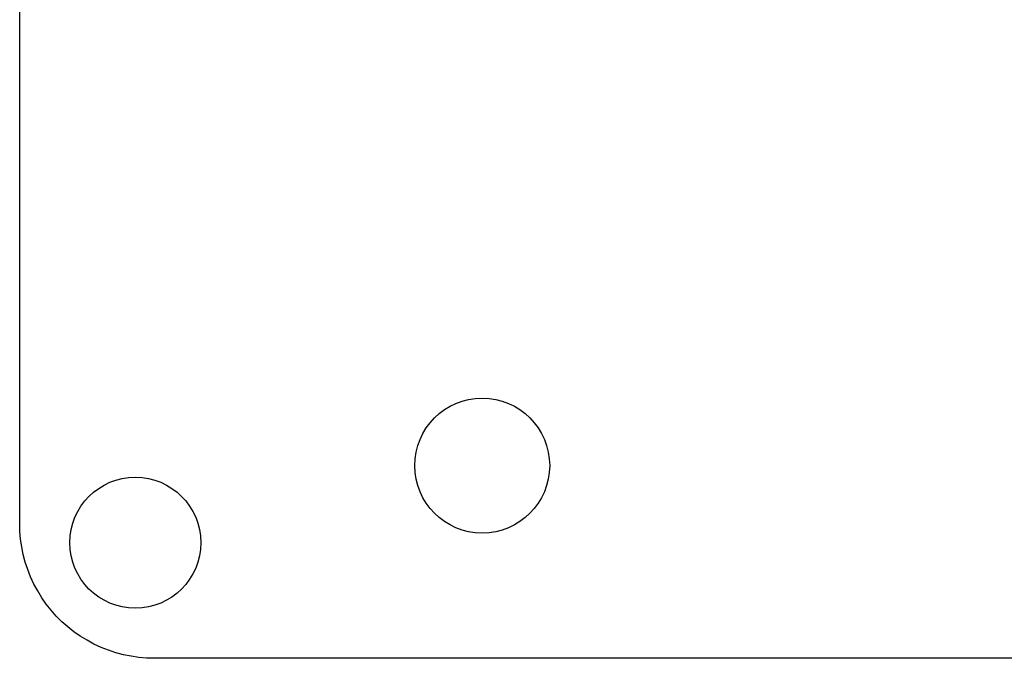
# Model space of a CAD drawing. Extents: x 0 to 55, y 215.9 to 251.6.
# Tile 1 of 9: x 0 to 25.5, y 215.9 to 232.5. Entities that reach past the tile are written whole.
import ezdxf

# ---------------------------------------------------------------- set-up
doc = ezdxf.new("R2010")
doc.units = 0
doc.layers.add('MERGE', color=7, linetype='CONTINUOUS')

# ---------------------------------------------------------------- blocks, each defined once
blk = doc.blocks.new('BLOCK_37')
at = {"layer": 'MERGE', "color": 7}
blk.add_lwpolyline([(27.503, 215.9), (24.837, 215.9)], dxfattribs=at)
blk = doc.blocks.new('BLOCK_38')
at = {"layer": 'MERGE', "color": 7}
blk.add_lwpolyline([(24.837, 215.9), (22.171, 215.9)], dxfattribs=at)
blk = doc.blocks.new('BLOCK_39')
at = {"layer": 'MERGE', "color": 7}
blk.add_lwpolyline([(22.171, 215.9), (19.504, 215.9)], dxfattribs=at)
blk = doc.blocks.new('BLOCK_40')
at = {"layer": 'MERGE', "color": 7}
blk.add_lwpolyline([(19.504, 215.9), (16.837, 215.9)], dxfattribs=at)
blk = doc.blocks.new('BLOCK_41')
at = {"layer": 'MERGE', "color": 7}
blk.add_lwpolyline([(16.837, 215.9), (14.17, 215.9)], dxfattribs=at)
blk = doc.blocks.new('BLOCK_42')
at = {"layer": 'MERGE', "color": 7}
blk.add_lwpolyline([(14.17, 215.9), (11.502, 215.9)], dxfattribs=at)
blk = doc.blocks.new('BLOCK_43')
at = {"layer": 'MERGE', "color": 7}
blk.add_lwpolyline([(11.502, 215.9), (8.835, 215.9)], dxfattribs=at)
blk = doc.blocks.new('BLOCK_44')
at = {"layer": 'MERGE', "color": 7}
blk.add_lwpolyline([(8.835, 215.9), (6.167, 215.9)], dxfattribs=at)
blk = doc.blocks.new('BLOCK_45')
at = {"layer": 'MERGE', "color": 7}
blk.add_lwpolyline([(6.167, 215.9), (3.5, 215.9)], dxfattribs=at)
blk = doc.blocks.new('BLOCK_46')
at = {"layer": 'MERGE', "color": 7}
blk.add_lwpolyline([(3.5, 215.9), (3.293, 215.9)], dxfattribs=at)
blk = doc.blocks.new('BLOCK_47')
at = {"layer": 'MERGE', "color": 7}
blk.add_lwpolyline([(3.293, 215.9), (3.09, 215.918)], dxfattribs=at)
blk = doc.blocks.new('BLOCK_48')
at = {"layer": 'MERGE', "color": 7}
blk.add_lwpolyline([(3.09, 215.918), (2.892, 215.952)], dxfattribs=at)
blk = doc.blocks.new('BLOCK_49')
at = {"layer": 'MERGE', "color": 7}
blk.add_lwpolyline([(2.892, 215.952), (2.689, 215.988)], dxfattribs=at)
blk = doc.blocks.new('BLOCK_50')
at = {"layer": 'MERGE', "color": 7}
blk.add_lwpolyline([(2.689, 215.988), (2.492, 216.041)], dxfattribs=at)
blk = doc.blocks.new('BLOCK_51')
at = {"layer": 'MERGE', "color": 7}
blk.add_lwpolyline([(2.492, 216.041), (2.303, 216.11)], dxfattribs=at)
blk = doc.blocks.new('BLOCK_52')
at = {"layer": 'MERGE', "color": 7}
blk.add_lwpolyline([(2.303, 216.11), (2.11, 216.18)], dxfattribs=at)
blk = doc.blocks.new('BLOCK_53')
at = {"layer": 'MERGE', "color": 7}
blk.add_lwpolyline([(2.11, 216.18), (1.925, 216.267)], dxfattribs=at)
blk = doc.blocks.new('BLOCK_54')
at = {"layer": 'MERGE', "color": 7}
blk.add_lwpolyline([(1.925, 216.267), (1.75, 216.369)], dxfattribs=at)
blk = doc.blocks.new('BLOCK_55')
at = {"layer": 'MERGE', "color": 7}
blk.add_lwpolyline([(1.75, 216.369), (1.573, 216.471)], dxfattribs=at)
blk = doc.blocks.new('BLOCK_56')
at = {"layer": 'MERGE', "color": 7}
blk.add_lwpolyline([(1.573, 216.471), (1.406, 216.588)], dxfattribs=at)
blk = doc.blocks.new('BLOCK_57')
at = {"layer": 'MERGE', "color": 7}
blk.add_lwpolyline([(1.406, 216.588), (1.25, 216.719)], dxfattribs=at)
blk = doc.blocks.new('BLOCK_58')
at = {"layer": 'MERGE', "color": 7}
blk.add_lwpolyline([(1.25, 216.719), (1.094, 216.849)], dxfattribs=at)
blk = doc.blocks.new('BLOCK_59')
at = {"layer": 'MERGE', "color": 7}
blk.add_lwpolyline([(1.094, 216.849), (0.95, 216.994)], dxfattribs=at)
blk = doc.blocks.new('BLOCK_60')
at = {"layer": 'MERGE', "color": 7}
blk.add_lwpolyline([(0.95, 216.994), (0.819, 217.15)], dxfattribs=at)
blk = doc.blocks.new('BLOCK_61')
at = {"layer": 'MERGE', "color": 7}
blk.add_lwpolyline([(0.819, 217.15), (0.688, 217.306)], dxfattribs=at)
blk = doc.blocks.new('BLOCK_62')
at = {"layer": 'MERGE', "color": 7}
blk.add_lwpolyline([(0.688, 217.306), (0.571, 217.473)], dxfattribs=at)
blk = doc.blocks.new('BLOCK_63')
at = {"layer": 'MERGE', "color": 7}
blk.add_lwpolyline([(0.571, 217.473), (0.469, 217.649)], dxfattribs=at)
blk = doc.blocks.new('BLOCK_64')
at = {"layer": 'MERGE', "color": 7}
blk.add_lwpolyline([(0.469, 217.649), (0.367, 217.825)], dxfattribs=at)
blk = doc.blocks.new('BLOCK_65')
at = {"layer": 'MERGE', "color": 7}
blk.add_lwpolyline([(0.367, 217.825), (0.28, 218.01)], dxfattribs=at)
blk = doc.blocks.new('BLOCK_66')
at = {"layer": 'MERGE', "color": 7}
blk.add_lwpolyline([(0.28, 218.01), (0.21, 218.202)], dxfattribs=at)
blk = doc.blocks.new('BLOCK_67')
at = {"layer": 'MERGE', "color": 7}
blk.add_lwpolyline([(0.21, 218.202), (0.141, 218.391)], dxfattribs=at)
blk = doc.blocks.new('BLOCK_68')
at = {"layer": 'MERGE', "color": 7}
blk.add_lwpolyline([(0.141, 218.391), (0.088, 218.589)], dxfattribs=at)
blk = doc.blocks.new('BLOCK_69')
at = {"layer": 'MERGE', "color": 7}
blk.add_lwpolyline([(0.088, 218.589), (0.053, 218.792)], dxfattribs=at)
blk = doc.blocks.new('BLOCK_70')
at = {"layer": 'MERGE', "color": 7}
blk.add_lwpolyline([(0.053, 218.792), (0.018, 218.99)], dxfattribs=at)
blk = doc.blocks.new('BLOCK_71')
at = {"layer": 'MERGE', "color": 7}
blk.add_lwpolyline([(0.018, 218.99), (0, 219.192)], dxfattribs=at)
blk = doc.blocks.new('BLOCK_72')
at = {"layer": 'MERGE', "color": 7}
blk.add_lwpolyline([(0, 219.192), (0, 219.4)], dxfattribs=at)
blk = doc.blocks.new('BLOCK_73')
at = {"layer": 'MERGE', "color": 7}
blk.add_lwpolyline([(0, 219.4), (0, 220.676)], dxfattribs=at)
blk = doc.blocks.new('BLOCK_74')
at = {"layer": 'MERGE', "color": 7}
blk.add_lwpolyline([(0, 220.676), (0, 221.954)], dxfattribs=at)
blk = doc.blocks.new('BLOCK_75')
at = {"layer": 'MERGE', "color": 7}
blk.add_lwpolyline([(0, 221.954), (0, 223.23)], dxfattribs=at)
blk = doc.blocks.new('BLOCK_76')
at = {"layer": 'MERGE', "color": 7}
blk.add_lwpolyline([(0, 223.23), (0, 224.508)], dxfattribs=at)
blk = doc.blocks.new('BLOCK_77')
at = {"layer": 'MERGE', "color": 7}
blk.add_lwpolyline([(0, 224.508), (0, 225.785)], dxfattribs=at)
blk = doc.blocks.new('BLOCK_78')
at = {"layer": 'MERGE', "color": 7}
blk.add_lwpolyline([(0, 225.785), (0, 227.063)], dxfattribs=at)
blk = doc.blocks.new('BLOCK_79')
at = {"layer": 'MERGE', "color": 7}
blk.add_lwpolyline([(0, 227.063), (0, 228.34)], dxfattribs=at)
blk = doc.blocks.new('BLOCK_80')
at = {"layer": 'MERGE', "color": 7}
blk.add_lwpolyline([(0, 228.34), (0, 229.618)], dxfattribs=at)
blk = doc.blocks.new('BLOCK_81')
at = {"layer": 'MERGE', "color": 7}
blk.add_lwpolyline([(0, 229.618), (0, 230.896)], dxfattribs=at)
blk = doc.blocks.new('BLOCK_82')
at = {"layer": 'MERGE', "color": 7}
blk.add_lwpolyline([(0, 230.896), (0, 232.173)], dxfattribs=at)
blk = doc.blocks.new('BLOCK_83')
at = {"layer": 'MERGE', "color": 7}
blk.add_lwpolyline([(0, 232.173), (0, 233.452)], dxfattribs=at)
blk = doc.blocks.new('BLOCK_181')
at = {"layer": 'MERGE', "color": 7}
blk.add_open_spline([(4.7, 218.9), (4.7, 219.839), (3.939, 220.6), (3, 220.6), (2.061, 220.6), (1.3, 219.839), (1.3, 218.9), (1.3, 217.961), (2.061, 217.2), (3, 217.2), (3.939, 217.2), (4.7, 217.961), (4.7, 218.9), (4.7, 218.9), (4.7, 218.9), (4.7, 218.9)], degree=3, knots=[0, 0, 0, 0, 1, 1, 1, 2, 2, 2, 3, 3, 3, 4, 4, 4, 5, 5, 5, 5], dxfattribs=at)
blk = doc.blocks.new('BLOCK_184')
at = {"layer": 'MERGE', "color": 7}
blk.add_open_spline([(13.75, 220.9), (13.75, 221.866), (12.967, 222.65), (12, 222.65), (11.034, 222.65), (10.25, 221.866), (10.25, 220.9), (10.25, 219.934), (11.034, 219.15), (12, 219.15), (12.967, 219.15), (13.75, 219.934), (13.75, 220.9), (13.75, 220.9), (13.75, 220.9), (13.75, 220.9)], degree=3, knots=[0, 0, 0, 0, 1, 1, 1, 2, 2, 2, 3, 3, 3, 4, 4, 4, 5, 5, 5, 5], dxfattribs=at)

msp = doc.modelspace()

# ---------------------------------------------------------------- block references
at = {"layer": 'MERGE'}
for name in ['BLOCK_83', 'BLOCK_82', 'BLOCK_81', 'BLOCK_80', 'BLOCK_79', 'BLOCK_78', 'BLOCK_77', 'BLOCK_76', 'BLOCK_75', 'BLOCK_184', 'BLOCK_74', 'BLOCK_73', 'BLOCK_181', 'BLOCK_72', 'BLOCK_71', 'BLOCK_70', 'BLOCK_69', 'BLOCK_68', 'BLOCK_67', 'BLOCK_66', 'BLOCK_65', 'BLOCK_64', 'BLOCK_63', 'BLOCK_62', 'BLOCK_61', 'BLOCK_60', 'BLOCK_59', 'BLOCK_58', 'BLOCK_57', 'BLOCK_56', 'BLOCK_55', 'BLOCK_54', 'BLOCK_53', 'BLOCK_52', 'BLOCK_51', 'BLOCK_50', 'BLOCK_49', 'BLOCK_48', 'BLOCK_47', 'BLOCK_46', 'BLOCK_45', 'BLOCK_44', 'BLOCK_43', 'BLOCK_42', 'BLOCK_41', 'BLOCK_40', 'BLOCK_39', 'BLOCK_38', 'BLOCK_37']:
    msp.add_blockref(name, (0, 0), dxfattribs=at)

doc.saveas('drawing.dxf')
